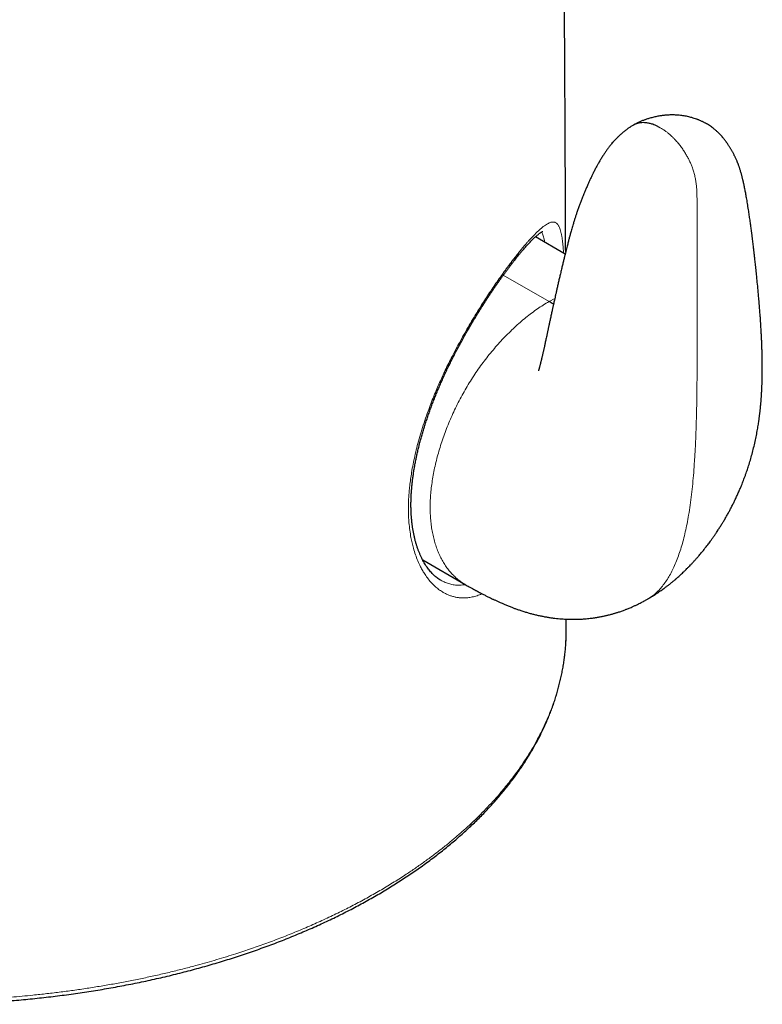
# Model space of a CAD drawing. Header units: millimetres. Extents: x 8 to 913, y 12 to 937.
# Tile 9 of 70: x 762 to 797, y 205 to 252. Entities that reach past the tile are written whole.
import ezdxf

# ---------------------------------------------------------------- set-up
doc = ezdxf.new("R2010")
doc.units = ezdxf.units.MM

msp = doc.modelspace()

# ---------------------------------------------------------------- linework, layer by layer
at = {"color": 7, "linetype": 'Continuous', "lineweight": 30}
for p, q in [((787.575, 240.791), (786.156, 241.611)), ((780.781, 226.188), (782.805, 225.019)), ((781.616, 225.236), (781.623, 225.231)), ((787.63, 222.883), (787.63, 223.362))]:
    msp.add_line(p, q, dxfattribs=at)
at = {"color": 252, "linetype": 'Continuous', "lineweight": 0}
for q in [(784.624, 239.78), (787.082, 238.673)]:
    msp.add_line((786.806, 238.521), q, dxfattribs=at)
at = {"color": 7, "linetype": 'Continuous', "lineweight": 30}
for points, knots in [([(787.6, 240.89), (787.599, 241.082), (787.597, 241.607), (787.594, 242.458), (787.59, 243.435), (787.586, 244.392), (787.582, 245.329), (787.578, 246.246), (787.574, 247.077), (787.57, 247.825), (787.566, 248.501), (787.562, 249.184), (787.559, 249.833), (787.555, 250.449), (787.552, 251.029), (787.548, 251.621), (787.544, 252.288), (787.539, 253.031), (787.534, 253.853), (787.528, 254.695), (787.522, 255.555), (787.515, 256.429), (787.508, 257.314), (787.501, 258.211), (787.493, 259.124), (787.485, 260.112), (787.475, 261.177), (787.465, 262.32), (787.453, 263.481), (787.441, 264.66), (787.428, 265.856), (787.414, 267.148), (787.398, 268.539), (787.38, 270.028), (787.36, 271.533), (787.339, 273.053), (787.32, 274.408), (787.302, 275.593), (787.286, 276.606), (787.27, 277.617), (787.254, 278.618), (787.237, 279.599), (787.22, 280.556), (787.203, 281.489), (787.186, 282.399), (787.169, 283.289), (787.151, 284.16), (787.134, 285.012), (787.116, 285.846), (787.098, 286.689), (787.079, 287.539), (787.06, 288.397), (787.04, 289.234), (787.02, 290.051), (787.001, 290.85), (786.981, 291.629), (786.961, 292.391), (786.941, 293.135), (786.921, 293.861), (786.902, 294.567), (786.882, 295.252), (786.863, 295.917), (786.843, 296.567), (786.824, 297.206), (786.804, 297.834), (786.784, 298.452), (786.765, 299.055), (786.745, 299.644), (786.727, 300.187), (786.709, 300.693), (786.693, 301.17), (786.675, 301.661), (786.657, 302.167), (786.636, 302.736), (786.612, 303.37), (786.586, 304.071), (786.557, 304.79), (786.528, 305.528), (786.496, 306.282), (786.464, 307.052), (786.437, 307.661), (786.418, 308.1), (786.406, 308.358), (786.396, 308.6), (786.385, 308.826), (786.376, 309.036), (786.367, 309.23), (786.359, 309.409), (786.351, 309.58), (786.343, 309.743), (786.336, 309.894), (786.33, 310.011), (786.326, 310.097), (786.323, 310.159), (786.32, 310.223), (786.317, 310.297), (786.312, 310.385), (786.307, 310.49), (786.302, 310.61), (786.295, 310.743), (786.287, 310.902), (786.278, 311.09), (786.268, 311.308), (786.256, 311.547), (786.243, 311.809), (786.228, 312.093), (786.213, 312.394), (786.197, 312.712), (786.18, 313.036), (786.162, 313.363), (786.145, 313.692), (786.127, 314.028), (786.109, 314.364), (786.09, 314.697), (786.072, 315.027), (786.043, 315.541), (786.004, 316.233), (785.96, 316.974), (785.924, 317.577), (785.901, 317.952), (785.885, 318.227), (785.874, 318.399), (785.864, 318.558), (785.855, 318.702), (785.847, 318.833), (785.84, 318.949), (785.833, 319.051), (785.828, 319.135), (785.824, 319.204), (785.82, 319.27), (785.815, 319.345), (785.809, 319.439), (785.801, 319.555), (785.793, 319.689), (785.784, 319.831), (785.774, 319.977), (785.765, 320.128), (785.755, 320.284), (785.741, 320.49), (785.724, 320.748), (785.704, 321.059), (785.685, 321.335), (785.669, 321.572), (785.656, 321.769), (785.643, 321.968), (785.629, 322.168), (785.617, 322.348), (785.606, 322.501), (785.598, 322.622), (785.591, 322.725), (785.585, 322.81), (785.581, 322.874), (785.577, 322.924), (785.574, 322.969), (785.57, 323.026), (785.565, 323.097), (785.559, 323.193), (785.55, 323.318), (785.539, 323.469), (785.525, 323.669), (785.509, 323.905), (785.49, 324.168), (785.474, 324.396), (785.46, 324.59), (785.448, 324.752), (785.438, 324.899), (785.429, 325.023), (785.422, 325.124), (785.415, 325.209), (785.409, 325.295), (785.402, 325.389), (785.395, 325.496), (785.386, 325.615), (785.377, 325.743), (785.367, 325.875), (785.358, 326.005), (785.348, 326.132), (785.337, 326.291), (785.323, 326.476), (785.308, 326.684), (785.293, 326.888), (785.277, 327.097), (785.261, 327.323), (785.243, 327.563), (785.224, 327.81), (785.21, 328.009), (785.198, 328.157), (785.192, 328.25), (785.185, 328.34), (785.178, 328.427), (785.171, 328.518), (785.164, 328.62), (785.155, 328.74), (785.145, 328.87), (785.135, 329.001), (785.126, 329.121), (785.118, 329.228), (785.111, 329.323), (785.105, 329.409), (785.098, 329.494), (785.091, 329.587), (785.083, 329.693), (785.073, 329.825), (785.064, 329.955), (785.057, 330.046), (785.054, 330.079)], [0, 0, 0, 0, 0.00663, 0.018107, 0.029342, 0.040339, 0.051103, 0.061637, 0.071945, 0.079732, 0.087397, 0.095199, 0.103252, 0.109753, 0.116402, 0.123197, 0.130135, 0.139334, 0.14876, 0.158407, 0.168269, 0.178337, 0.188419, 0.198686, 0.209131, 0.219746, 0.232595, 0.245662, 0.258935, 0.2724, 0.286045, 0.299855, 0.316628, 0.333597, 0.350739, 0.368032, 0.385451, 0.396914, 0.408415, 0.419944, 0.431313, 0.442429, 0.453296, 0.463811, 0.474093, 0.484149, 0.493982, 0.503599, 0.513004, 0.522202, 0.532086, 0.541731, 0.551143, 0.560329, 0.569293, 0.578041, 0.58658, 0.594913, 0.603046, 0.610984, 0.618595, 0.626027, 0.633285, 0.640372, 0.647418, 0.654296, 0.661009, 0.667563, 0.673976, 0.679114, 0.684416, 0.689876, 0.695487, 0.701244, 0.70879, 0.716549, 0.724509, 0.732657, 0.74098, 0.749465, 0.7581, 0.761109, 0.763949, 0.766607, 0.769087, 0.77139, 0.773521, 0.77548, 0.77727, 0.779157, 0.780818, 0.782254, 0.782995, 0.78366, 0.7843, 0.785094, 0.786073, 0.787224, 0.788545, 0.790011, 0.79158, 0.793791, 0.796175, 0.79873, 0.801653, 0.804764, 0.80806, 0.811537, 0.815189, 0.818658, 0.822265, 0.82596, 0.829626, 0.833256, 0.836851, 0.840412, 0.850034, 0.859416, 0.864569, 0.869654, 0.871632, 0.873511, 0.875232, 0.876797, 0.878208, 0.879467, 0.880574, 0.881531, 0.882178, 0.882841, 0.883652, 0.88461, 0.885925, 0.887409, 0.888951, 0.89054, 0.892175, 0.893858, 0.895586, 0.89887, 0.902248, 0.9057, 0.907806, 0.909937, 0.912095, 0.914277, 0.91643, 0.917926, 0.91923, 0.920344, 0.921268, 0.922003, 0.922414, 0.922874, 0.923488, 0.924255, 0.925175, 0.92661, 0.928303, 0.930081, 0.933111, 0.935956, 0.938618, 0.940497, 0.942262, 0.943857, 0.945277, 0.94627, 0.947156, 0.948021, 0.949067, 0.950203, 0.951501, 0.952936, 0.954368, 0.955775, 0.957156, 0.958511, 0.96092, 0.963179, 0.965279, 0.967539, 0.969971, 0.972552, 0.975246, 0.978029, 0.979098, 0.980121, 0.981098, 0.98203, 0.982971, 0.984071, 0.985337, 0.986876, 0.988317, 0.98962, 0.990788, 0.99182, 0.992715, 0.993591, 0.994603, 0.995752, 0.997038, 0.998928, 1, 1, 1, 1]), ([(791.525, 224.332), (791.544, 224.343), (791.583, 224.365), (791.636, 224.397), (791.68, 224.423), (791.715, 224.444), (791.76, 224.472), (791.823, 224.511), (791.897, 224.558), (791.965, 224.603), (792.022, 224.641), (792.074, 224.676), (792.131, 224.716), (792.198, 224.763), (792.275, 224.818), (792.349, 224.873), (792.415, 224.923), (792.476, 224.97), (792.555, 225.031), (792.65, 225.108), (792.754, 225.194), (792.854, 225.279), (792.944, 225.358), (793.038, 225.442), (793.125, 225.521), (793.217, 225.609), (793.301, 225.69), (793.392, 225.78), (793.474, 225.863), (793.562, 225.955), (793.628, 226.025), (793.68, 226.081), (793.716, 226.12), (793.755, 226.163), (793.793, 226.205), (793.83, 226.247), (793.873, 226.295), (793.92, 226.35), (793.975, 226.413), (794.037, 226.487), (794.103, 226.567), (794.175, 226.655), (794.239, 226.736), (794.309, 226.826), (794.373, 226.909), (794.44, 226.998), (794.499, 227.078), (794.55, 227.149), (794.595, 227.212), (794.64, 227.276), (794.685, 227.34), (794.73, 227.405), (794.774, 227.47), (794.815, 227.531), (794.855, 227.593), (794.897, 227.657), (794.941, 227.726), (794.986, 227.797), (795.03, 227.867), (795.073, 227.938), (795.134, 228.038), (795.209, 228.165), (795.3, 228.325), (795.384, 228.477), (795.469, 228.635), (795.551, 228.794), (795.633, 228.958), (795.714, 229.127), (795.795, 229.301), (795.875, 229.483), (795.948, 229.653), (796.008, 229.8), (796.059, 229.929), (796.107, 230.055), (796.157, 230.19), (796.206, 230.325), (796.25, 230.452), (796.289, 230.569), (796.343, 230.736), (796.412, 230.96), (796.492, 231.246), (796.568, 231.542), (796.626, 231.79), (796.668, 231.988), (796.697, 232.132), (796.724, 232.276), (796.749, 232.415), (796.771, 232.544), (796.79, 232.663), (796.805, 232.76), (796.817, 232.842), (796.826, 232.911), (796.836, 232.986), (796.847, 233.067), (796.857, 233.15), (796.866, 233.228), (796.874, 233.299), (796.882, 233.364), (796.889, 233.432), (796.896, 233.509), (796.904, 233.593), (796.911, 233.671), (796.917, 233.737), (796.921, 233.79), (796.925, 233.838), (796.928, 233.886), (796.932, 233.938), (796.936, 234), (796.941, 234.068), (796.945, 234.134), (796.948, 234.19), (796.95, 234.24), (796.953, 234.291), (796.956, 234.352), (796.959, 234.422), (796.962, 234.496), (796.965, 234.567), (796.967, 234.635), (796.969, 234.704), (796.971, 234.781), (796.973, 234.866), (796.975, 234.951), (796.976, 235.029), (796.977, 235.101), (796.978, 235.175), (796.978, 235.256), (796.978, 235.344), (796.978, 235.433), (796.978, 235.519), (796.977, 235.595), (796.976, 235.662), (796.976, 235.723), (796.975, 235.782), (796.974, 235.853), (796.972, 235.939), (796.97, 236.038), (796.967, 236.142), (796.964, 236.237), (796.961, 236.317), (796.959, 236.38), (796.957, 236.434), (796.955, 236.48), (796.954, 236.518), (796.952, 236.557), (796.95, 236.601), (796.948, 236.667), (796.944, 236.752), (796.939, 236.853), (796.934, 236.954), (796.928, 237.061), (796.922, 237.169), (796.916, 237.273), (796.911, 237.364), (796.906, 237.442), (796.902, 237.507), (796.898, 237.567), (796.893, 237.634), (796.888, 237.715), (796.881, 237.813), (796.873, 237.926), (796.863, 238.053), (796.852, 238.195), (796.84, 238.35), (796.826, 238.512), (796.806, 238.752), (796.778, 239.061), (796.742, 239.438), (796.712, 239.735), (796.689, 239.958), (796.673, 240.107), (796.658, 240.252), (796.643, 240.386), (796.63, 240.505), (796.619, 240.605), (796.61, 240.683), (796.603, 240.742), (796.598, 240.784), (796.594, 240.82), (796.59, 240.857), (796.585, 240.902), (796.579, 240.957), (796.57, 241.029), (796.559, 241.121), (796.546, 241.231), (796.531, 241.353), (796.515, 241.485), (796.497, 241.626), (796.478, 241.777), (796.455, 241.956), (796.427, 242.166), (796.393, 242.406), (796.358, 242.654), (796.325, 242.871), (796.296, 243.053), (796.273, 243.198), (796.25, 243.337), (796.228, 243.466), (796.207, 243.583), (796.187, 243.689), (796.168, 243.794), (796.147, 243.897), (796.127, 243.997), (796.109, 244.082), (796.096, 244.144), (796.086, 244.188), (796.079, 244.218), (796.073, 244.244), (796.067, 244.271), (796.059, 244.304), (796.048, 244.351), (796.033, 244.414), (796.015, 244.484), (795.997, 244.555), (795.978, 244.623), (795.958, 244.694), (795.936, 244.767), (795.914, 244.838), (795.894, 244.9), (795.875, 244.956), (795.859, 245.003), (795.843, 245.045), (795.828, 245.086), (795.812, 245.128), (795.793, 245.174), (795.772, 245.226), (795.746, 245.287), (795.717, 245.351), (795.691, 245.407), (795.667, 245.456), (795.642, 245.506), (795.613, 245.562), (795.583, 245.619), (795.555, 245.671), (795.527, 245.72), (795.497, 245.774), (795.465, 245.828), (795.435, 245.878), (795.404, 245.927), (795.371, 245.979), (795.334, 246.035), (795.297, 246.087), (795.266, 246.131), (795.239, 246.169), (795.209, 246.208), (795.174, 246.254), (795.133, 246.305), (795.084, 246.363), (795.028, 246.428), (794.97, 246.49), (794.915, 246.546), (794.865, 246.595), (794.817, 246.64), (794.762, 246.69), (794.711, 246.733), (794.661, 246.774), (794.59, 246.829), (794.503, 246.892), (794.409, 246.954), (794.316, 247.009), (794.244, 247.05), (794.19, 247.078), (794.147, 247.1), (794.096, 247.124), (794.038, 247.151), (793.978, 247.176), (793.925, 247.198), (793.881, 247.215), (793.819, 247.238), (793.733, 247.267), (793.627, 247.299), (793.52, 247.328), (793.413, 247.353), (793.304, 247.375), (793.19, 247.393), (793.077, 247.408), (792.96, 247.419), (792.845, 247.427), (792.734, 247.43), (792.629, 247.43), (792.528, 247.427), (792.437, 247.422), (792.36, 247.416), (792.302, 247.41), (792.252, 247.404), (792.198, 247.397), (792.128, 247.387), (792.043, 247.373), (791.95, 247.356), (791.853, 247.335), (791.757, 247.312), (791.663, 247.287), (791.576, 247.262), (791.499, 247.238), (791.431, 247.215), (791.368, 247.193), (791.304, 247.169), (791.236, 247.143), (791.169, 247.115), (791.113, 247.09), (791.066, 247.068), (791.023, 247.047), (790.97, 247.021), (790.901, 246.985), (790.85, 246.955), (790.822, 246.939)], [0, 0, 0, 0, 0.002033, 0.003999, 0.005511, 0.006579, 0.007621, 0.010214, 0.013177, 0.015484, 0.017487, 0.019293, 0.021047, 0.023662, 0.026618, 0.029395, 0.031864, 0.033946, 0.036321, 0.040685, 0.044848, 0.048289, 0.052293, 0.055473, 0.059502, 0.062686, 0.066722, 0.069907, 0.073927, 0.077149, 0.081131, 0.082421, 0.083937, 0.085803, 0.087543, 0.08892, 0.090802, 0.093242, 0.095339, 0.0982, 0.101785, 0.104552, 0.108189, 0.110984, 0.114551, 0.1175, 0.120872, 0.123323, 0.125237, 0.12773, 0.130266, 0.132199, 0.134682, 0.137213, 0.138763, 0.141253, 0.143958, 0.146014, 0.148712, 0.151337, 0.153404, 0.1591, 0.164442, 0.169849, 0.17468, 0.180459, 0.185888, 0.191149, 0.197317, 0.20325, 0.2092, 0.214134, 0.217752, 0.221926, 0.226533, 0.231045, 0.235277, 0.239003, 0.242586, 0.251687, 0.261087, 0.270855, 0.281079, 0.285848, 0.290745, 0.295672, 0.300479, 0.304871, 0.308802, 0.312743, 0.314896, 0.317255, 0.319895, 0.322733, 0.32573, 0.328575, 0.330928, 0.333187, 0.335445, 0.338078, 0.341282, 0.344428, 0.346472, 0.348349, 0.350066, 0.351629, 0.353428, 0.355695, 0.358336, 0.360864, 0.362833, 0.364465, 0.366316, 0.368411, 0.371214, 0.373955, 0.376585, 0.379047, 0.381509, 0.384374, 0.387661, 0.390937, 0.393896, 0.396417, 0.399129, 0.40223, 0.405596, 0.409141, 0.412454, 0.415343, 0.417862, 0.420153, 0.422263, 0.424724, 0.428273, 0.432149, 0.436183, 0.440373, 0.443079, 0.44551, 0.447607, 0.449368, 0.450794, 0.45211, 0.45382, 0.455942, 0.459847, 0.463792, 0.467737, 0.471681, 0.476255, 0.480342, 0.483917, 0.486978, 0.4895, 0.491493, 0.494097, 0.49733, 0.501188, 0.505669, 0.510767, 0.516369, 0.522551, 0.529134, 0.535685, 0.551049, 0.566041, 0.580609, 0.586711, 0.592722, 0.59864, 0.604173, 0.608949, 0.612991, 0.616319, 0.618443, 0.620144, 0.621433, 0.622825, 0.624645, 0.626886, 0.629541, 0.633504, 0.638034, 0.643, 0.648379, 0.654145, 0.66027, 0.666726, 0.676082, 0.68591, 0.696108, 0.706567, 0.712615, 0.718686, 0.724539, 0.72988, 0.734739, 0.739147, 0.743133, 0.747974, 0.752134, 0.755677, 0.758658, 0.760016, 0.761236, 0.762324, 0.763285, 0.764536, 0.766438, 0.768948, 0.772151, 0.775008, 0.777516, 0.780335, 0.783602, 0.786145, 0.788782, 0.791021, 0.792788, 0.794344, 0.79598, 0.797692, 0.799393, 0.801479, 0.803957, 0.80678, 0.809201, 0.810906, 0.813013, 0.815726, 0.818461, 0.820794, 0.822967, 0.825473, 0.828063, 0.830334, 0.832376, 0.834768, 0.837507, 0.840079, 0.842083, 0.843624, 0.845307, 0.84753, 0.849911, 0.852652, 0.855896, 0.858948, 0.861432, 0.863778, 0.866239, 0.86855, 0.870703, 0.872768, 0.87594, 0.879472, 0.883289, 0.886864, 0.889833, 0.891206, 0.892682, 0.894431, 0.896477, 0.898754, 0.900583, 0.901903, 0.903201, 0.906813, 0.910374, 0.913691, 0.917133, 0.920786, 0.924108, 0.927975, 0.931457, 0.935206, 0.938744, 0.942141, 0.945276, 0.948157, 0.950553, 0.952392, 0.953572, 0.95519, 0.957346, 0.960054, 0.963102, 0.966046, 0.969243, 0.972274, 0.975134, 0.977699, 0.979883, 0.981802, 0.98381, 0.986175, 0.988391, 0.990455, 0.991753, 0.993075, 0.994803, 0.997106, 1, 1, 1, 1]), ([(790.835, 246.947), (790.811, 246.933), (790.769, 246.909), (790.715, 246.875), (790.672, 246.848), (790.637, 246.824), (790.59, 246.792), (790.533, 246.752), (790.477, 246.71), (790.43, 246.674), (790.389, 246.642), (790.347, 246.608), (790.31, 246.576), (790.276, 246.547), (790.238, 246.514), (790.196, 246.475), (790.154, 246.437), (790.12, 246.404), (790.091, 246.376), (790.064, 246.349), (790.033, 246.318), (789.998, 246.282), (789.959, 246.24), (789.92, 246.199), (789.888, 246.162), (789.845, 246.114), (789.785, 246.044), (789.703, 245.943), (789.614, 245.827), (789.525, 245.704), (789.453, 245.599), (789.399, 245.517), (789.356, 245.449), (789.312, 245.378), (789.266, 245.303), (789.222, 245.228), (789.168, 245.135), (789.097, 245.008), (789.015, 244.855), (788.936, 244.7), (788.862, 244.55), (788.792, 244.404), (788.723, 244.253), (788.652, 244.096), (788.595, 243.963), (788.548, 243.853), (788.511, 243.766), (788.471, 243.668), (788.429, 243.564), (788.389, 243.465), (788.353, 243.373), (788.319, 243.287), (788.289, 243.206), (788.259, 243.126), (788.228, 243.043), (788.186, 242.926), (788.138, 242.786), (788.086, 242.629), (788.037, 242.48), (787.99, 242.326), (787.946, 242.182), (787.909, 242.053), (787.877, 241.943), (787.848, 241.84), (787.823, 241.748), (787.802, 241.671), (787.783, 241.601), (787.763, 241.527), (787.741, 241.444), (787.718, 241.357), (787.694, 241.264), (787.667, 241.158), (787.636, 241.036), (787.603, 240.904), (787.568, 240.761), (787.531, 240.609), (787.49, 240.442), (787.446, 240.258), (787.399, 240.06), (787.351, 239.855), (787.304, 239.653), (787.259, 239.458), (787.216, 239.272), (787.177, 239.097), (787.14, 238.935), (787.107, 238.788), (787.078, 238.656), (787.054, 238.549), (787.035, 238.466), (787.021, 238.402), (787.009, 238.347), (786.998, 238.294), (786.985, 238.234), (786.968, 238.16), (786.95, 238.076), (786.93, 237.984), (786.909, 237.888), (786.887, 237.786), (786.865, 237.686), (786.845, 237.592), (786.827, 237.507), (786.809, 237.426), (786.793, 237.351), (786.778, 237.281), (786.765, 237.216), (786.751, 237.153), (786.737, 237.085), (786.721, 237.011), (786.703, 236.926), (786.683, 236.831), (786.661, 236.73), (786.64, 236.631), (786.62, 236.538), (786.601, 236.451), (786.584, 236.371), (786.568, 236.299), (786.554, 236.235), (786.541, 236.179), (786.529, 236.127), (786.518, 236.077), (786.506, 236.026), (786.495, 235.974), (786.482, 235.919), (786.469, 235.866), (786.458, 235.818), (786.449, 235.778), (786.439, 235.738), (786.428, 235.69), (786.414, 235.636), (786.4, 235.58), (786.386, 235.525), (786.374, 235.476), (786.36, 235.425), (786.348, 235.381), (786.337, 235.341), (786.328, 235.308), (786.319, 235.278), (786.31, 235.248), (786.303, 235.226), (786.299, 235.211), (786.298, 235.21), (786.298, 235.21)], [0, 0, 0, 0, 0.005572, 0.009866, 0.013003, 0.015882, 0.018628, 0.024624, 0.030253, 0.033152, 0.036827, 0.041036, 0.044452, 0.047085, 0.050449, 0.054896, 0.059105, 0.062287, 0.064866, 0.067544, 0.070448, 0.073919, 0.078192, 0.082407, 0.085814, 0.088478, 0.095974, 0.105046, 0.115728, 0.126246, 0.136285, 0.141852, 0.146358, 0.152643, 0.158843, 0.16411, 0.170324, 0.180544, 0.193334, 0.205308, 0.215658, 0.226969, 0.237957, 0.249108, 0.261938, 0.267381, 0.27343, 0.281278, 0.289029, 0.296389, 0.303245, 0.309393, 0.315328, 0.321079, 0.326916, 0.333638, 0.346639, 0.357736, 0.368271, 0.379839, 0.392251, 0.400776, 0.409157, 0.417119, 0.424474, 0.43039, 0.434716, 0.440941, 0.447434, 0.45421, 0.461366, 0.469643, 0.479283, 0.490369, 0.501323, 0.513502, 0.526954, 0.54172, 0.557831, 0.574885, 0.591321, 0.606911, 0.622253, 0.636518, 0.649655, 0.661628, 0.672414, 0.681971, 0.687817, 0.693008, 0.697544, 0.701442, 0.706011, 0.712104, 0.719709, 0.726734, 0.73467, 0.743409, 0.751796, 0.759491, 0.766502, 0.772838, 0.779392, 0.785056, 0.790149, 0.795415, 0.800884, 0.80706, 0.814082, 0.822239, 0.831192, 0.839673, 0.84756, 0.855096, 0.862025, 0.868334, 0.873952, 0.878888, 0.883161, 0.888084, 0.892417, 0.89724, 0.902361, 0.907728, 0.912358, 0.915848, 0.919409, 0.924085, 0.93023, 0.936006, 0.941736, 0.948035, 0.952843, 0.960187, 0.9653, 0.969125, 0.975339, 0.981678, 0.987386, 0.994452, 1, 1, 1, 1]), ([(790.833, 246.945), (790.832, 246.945), (790.831, 246.944), (790.83, 246.944), (790.83, 246.944)], [0, 0, 0, 0, 0.530597, 1, 1, 1, 1]), ([(792.11, 246.818), (792.07, 246.84), (791.989, 246.885), (791.871, 246.939), (791.738, 246.99), (791.593, 247.031), (791.439, 247.057), (791.295, 247.065), (791.162, 247.056), (791.041, 247.031), (790.931, 246.996), (790.866, 246.962), (790.835, 246.946)], [0, 0, 0, 0, 0.086347, 0.170367, 0.252292, 0.371604, 0.486997, 0.59863, 0.706444, 0.81019, 0.909456, 1, 1, 1, 1]), ([(784.962, 240.234), (784.975, 240.251), (785.019, 240.308), (785.088, 240.398), (785.169, 240.502), (785.243, 240.597), (785.315, 240.687), (785.394, 240.783), (785.474, 240.88), (785.557, 240.978), (785.638, 241.072), (785.717, 241.161), (785.793, 241.245), (785.867, 241.325), (785.939, 241.399), (786.007, 241.468), (786.072, 241.532), (786.134, 241.591), (786.192, 241.643), (786.246, 241.69), (786.296, 241.731), (786.342, 241.767), (786.382, 241.796), (786.418, 241.821), (786.45, 241.84), (786.474, 241.854), (786.493, 241.863), (786.507, 241.869), (786.516, 241.873), (786.517, 241.873), (786.518, 241.873)], [0, 0, 0, 0, 0.0155528, 0.0528595, 0.0867682, 0.1179614, 0.1509213, 0.1844557, 0.2239482, 0.2635418, 0.3032828, 0.3432033, 0.3833338, 0.4237115, 0.4635609, 0.5036178, 0.5435568, 0.583216, 0.6224307, 0.6610313, 0.6993918, 0.7366977, 0.7733395, 0.8093025, 0.8445805, 0.879185, 0.9077457, 0.9372366, 0.9689638, 1, 1, 1, 1]), ([(781.616, 225.236), (781.607, 225.242), (781.57, 225.263), (781.507, 225.306), (781.432, 225.362), (781.362, 225.42), (781.296, 225.481), (781.228, 225.549), (781.158, 225.626), (781.088, 225.711), (781.019, 225.801), (780.952, 225.898), (780.886, 226), (780.823, 226.108), (780.762, 226.221), (780.704, 226.339), (780.649, 226.462), (780.596, 226.59), (780.547, 226.723), (780.5, 226.859), (780.458, 227), (780.418, 227.145), (780.382, 227.295), (780.349, 227.449), (780.32, 227.607), (780.294, 227.769), (780.272, 227.934), (780.254, 228.102), (780.24, 228.273), (780.229, 228.447), (780.223, 228.622), (780.221, 228.799), (780.222, 228.978), (780.227, 229.159), (780.237, 229.344), (780.25, 229.533), (780.267, 229.726), (780.287, 229.922), (780.312, 230.121), (780.341, 230.323), (780.373, 230.528), (780.41, 230.735), (780.45, 230.944), (780.493, 231.154), (780.541, 231.365), (780.591, 231.577), (780.646, 231.791), (780.704, 232.006), (780.765, 232.222), (780.83, 232.44), (780.898, 232.658), (780.969, 232.875), (781.043, 233.093), (781.119, 233.31), (781.198, 233.526), (781.279, 233.741), (781.363, 233.953), (781.448, 234.165), (781.536, 234.374), (781.625, 234.583), (781.717, 234.791), (781.81, 234.997), (781.905, 235.202), (782.002, 235.404), (782.1, 235.604), (782.199, 235.804), (782.301, 236.002), (782.403, 236.199), (782.508, 236.395), (782.613, 236.59), (782.72, 236.783), (782.827, 236.975), (782.935, 237.164), (783.044, 237.352), (783.154, 237.537), (783.264, 237.72), (783.373, 237.9), (783.482, 238.076), (783.591, 238.25), (783.7, 238.421), (783.808, 238.588), (783.915, 238.753), (784.022, 238.914), (784.128, 239.072), (784.233, 239.226), (784.337, 239.377), (784.44, 239.524), (784.542, 239.667), (784.639, 239.801), (784.733, 239.93), (784.827, 240.056), (784.905, 240.161), (784.951, 240.221), (784.964, 240.239)], [0, 0, 0, 0, 0.004086, 0.015966, 0.027668, 0.037653, 0.047447, 0.0577, 0.06887, 0.080058, 0.091266, 0.102495, 0.113743, 0.125006, 0.136278, 0.147549, 0.158807, 0.170041, 0.181241, 0.192441, 0.20349, 0.214577, 0.22569, 0.236817, 0.247945, 0.259058, 0.270144, 0.28119, 0.292185, 0.303118, 0.313979, 0.32476, 0.335427, 0.346036, 0.35675, 0.367562, 0.378461, 0.389438, 0.400483, 0.411583, 0.422726, 0.433898, 0.445087, 0.456278, 0.467457, 0.478614, 0.489821, 0.501076, 0.512367, 0.523681, 0.535005, 0.546325, 0.557624, 0.568892, 0.580117, 0.591287, 0.602393, 0.613433, 0.624447, 0.635471, 0.646497, 0.657505, 0.668481, 0.67941, 0.690273, 0.701275, 0.712288, 0.723329, 0.73441, 0.745546, 0.756748, 0.767972, 0.779226, 0.790537, 0.801885, 0.813247, 0.824597, 0.835905, 0.847278, 0.858647, 0.870026, 0.881427, 0.892861, 0.904343, 0.915789, 0.92726, 0.938755, 0.950261, 0.961757, 0.971973, 0.983409, 0.99507, 1, 1, 1, 1]), ([(787.021, 238.4), (787.017, 238.402), (786.945, 238.44), (786.873, 238.482), (786.806, 238.521)], [0, 0, 0, 0, 0.058826, 1, 1, 1, 1]), ([(782.805, 225.019), (782.839, 225), (782.901, 224.964), (782.987, 224.915), (783.057, 224.876), (783.113, 224.844), (783.156, 224.82), (783.191, 224.801), (783.223, 224.783), (783.256, 224.766), (783.289, 224.747), (783.325, 224.728), (783.379, 224.699), (783.449, 224.661), (783.535, 224.616), (783.614, 224.574), (783.687, 224.536), (783.755, 224.501), (783.823, 224.467), (783.894, 224.432), (783.971, 224.394), (784.046, 224.357), (784.109, 224.327), (784.162, 224.302), (784.218, 224.275), (784.28, 224.247), (784.345, 224.217), (784.411, 224.187), (784.485, 224.154), (784.561, 224.121), (784.633, 224.09), (784.703, 224.061), (784.779, 224.029), (784.863, 223.995), (784.947, 223.962), (785.026, 223.931), (785.097, 223.904), (785.164, 223.88), (785.233, 223.855), (785.306, 223.829), (785.384, 223.802), (785.469, 223.773), (785.555, 223.745), (785.645, 223.717), (785.731, 223.691), (785.819, 223.665), (785.932, 223.633), (786.075, 223.596), (786.247, 223.554), (786.422, 223.515), (786.593, 223.481), (786.761, 223.452), (786.926, 223.427), (787.088, 223.406), (787.245, 223.389), (787.399, 223.375), (787.555, 223.365), (787.72, 223.358), (787.894, 223.354), (788.064, 223.355), (788.218, 223.359), (788.346, 223.365), (788.463, 223.373), (788.58, 223.382), (788.706, 223.395), (788.825, 223.409), (788.918, 223.421), (788.992, 223.432), (789.056, 223.442), (789.127, 223.453), (789.206, 223.467), (789.289, 223.483), (789.371, 223.499), (789.444, 223.515), (789.512, 223.53), (789.578, 223.546), (789.651, 223.564), (789.729, 223.584), (789.807, 223.605), (789.876, 223.624), (789.936, 223.642), (789.988, 223.657), (790.044, 223.675), (790.108, 223.695), (790.184, 223.72), (790.268, 223.749), (790.351, 223.779), (790.426, 223.807), (790.491, 223.832), (790.557, 223.858), (790.635, 223.889), (790.719, 223.925), (790.8, 223.96), (790.871, 223.992), (790.934, 224.022), (791, 224.053), (791.072, 224.088), (791.153, 224.128), (791.232, 224.17), (791.293, 224.202), (791.337, 224.226), (791.371, 224.245), (791.415, 224.269), (791.471, 224.301), (791.512, 224.325), (791.535, 224.338)], [0, 0, 0, 0, 0.013545, 0.025037, 0.034527, 0.041977, 0.047545, 0.051734, 0.055928, 0.060213, 0.064602, 0.069272, 0.074275, 0.085743, 0.097039, 0.107595, 0.116617, 0.12537, 0.133906, 0.142469, 0.152322, 0.163199, 0.170651, 0.176158, 0.183039, 0.191466, 0.199158, 0.206707, 0.215722, 0.226096, 0.234195, 0.241785, 0.251162, 0.261125, 0.271649, 0.280818, 0.288563, 0.296527, 0.303656, 0.312342, 0.321677, 0.330259, 0.341182, 0.350727, 0.360288, 0.36988, 0.379756, 0.39762, 0.416767, 0.435701, 0.454085, 0.472009, 0.489547, 0.506757, 0.523351, 0.539712, 0.555543, 0.572908, 0.592238, 0.611059, 0.626901, 0.641592, 0.651859, 0.664598, 0.679132, 0.692478, 0.702862, 0.709471, 0.716359, 0.723736, 0.732451, 0.742279, 0.751012, 0.759133, 0.766349, 0.773401, 0.781036, 0.790568, 0.799333, 0.807078, 0.813507, 0.819325, 0.824765, 0.832234, 0.840878, 0.850558, 0.860784, 0.869226, 0.876247, 0.883261, 0.892052, 0.902974, 0.912621, 0.920553, 0.927692, 0.934938, 0.943728, 0.953594, 0.96366, 0.972339, 0.975711, 0.979511, 0.984818, 0.991644, 1, 1, 1, 1]), ([(787.626, 222.668), (787.628, 222.726), (787.631, 222.798), (787.63, 222.87), (787.629, 222.883)], [0, 0, 0, 0, 0.812647, 1, 1, 1, 1]), ([(726.142, 222.673), (726.143, 222.629), (726.146, 222.499), (726.157, 222.284), (726.175, 222.026), (726.2, 221.769), (726.231, 221.512), (726.268, 221.256), (726.311, 221), (726.361, 220.745), (726.416, 220.49), (726.478, 220.235), (726.546, 219.981), (726.621, 219.728), (726.701, 219.476), (726.787, 219.224), (726.88, 218.973), (726.979, 218.723), (727.084, 218.473), (727.195, 218.224), (727.313, 217.975), (727.436, 217.728), (727.565, 217.483), (727.7, 217.239), (727.841, 216.996), (727.989, 216.754), (728.142, 216.512), (728.302, 216.271), (728.468, 216.032), (728.639, 215.794), (728.816, 215.558), (728.998, 215.324), (729.186, 215.092), (729.378, 214.862), (729.576, 214.636), (729.779, 214.41), (729.988, 214.186), (730.203, 213.963), (730.424, 213.742), (730.65, 213.523), (730.881, 213.306), (731.117, 213.092), (731.358, 212.879), (731.605, 212.669), (731.857, 212.46), (732.114, 212.254), (732.377, 212.049), (732.645, 211.847), (732.918, 211.646), (733.195, 211.448), (733.478, 211.253), (733.765, 211.06), (734.057, 210.869), (734.355, 210.681), (734.656, 210.495), (734.961, 210.313), (735.27, 210.133), (735.584, 209.955), (735.904, 209.78), (736.227, 209.607), (736.556, 209.436), (736.888, 209.269), (737.226, 209.103), (737.568, 208.94), (737.915, 208.78), (738.266, 208.622), (738.62, 208.468), (738.977, 208.317), (739.337, 208.169), (739.701, 208.024), (740.067, 207.883), (740.437, 207.744), (740.81, 207.609), (741.187, 207.477), (741.566, 207.348), (741.877, 207.245), (742.129, 207.164), (742.382, 207.085), (742.708, 206.984), (743.098, 206.868), (743.49, 206.756), (743.884, 206.647), (744.28, 206.542), (744.679, 206.439), (745.08, 206.34), (745.484, 206.245), (745.89, 206.153), (746.298, 206.064), (746.709, 205.979), (747.122, 205.896), (747.538, 205.818), (747.956, 205.742), (748.376, 205.67), (748.798, 205.602), (749.221, 205.537), (749.645, 205.476), (750.072, 205.418), (750.5, 205.364), (750.929, 205.313), (751.359, 205.266), (751.79, 205.222), (752.224, 205.182), (752.658, 205.146), (753.093, 205.113), (753.528, 205.084), (753.963, 205.058), (754.4, 205.036), (754.838, 205.017), (755.276, 205.002), (755.714, 204.991), (756.152, 204.983), (756.59, 204.979), (757.029, 204.979), (757.467, 204.982), (757.906, 204.989), (758.345, 205), (758.785, 205.014), (759.224, 205.032), (759.663, 205.053), (760.101, 205.078), (760.536, 205.106), (760.972, 205.139), (761.408, 205.174), (761.843, 205.214), (762.279, 205.257), (762.714, 205.304), (763.147, 205.354), (763.579, 205.408), (764.009, 205.465), (764.437, 205.526), (764.862, 205.59), (765.283, 205.657), (765.703, 205.728), (766.121, 205.802), (766.539, 205.88), (766.956, 205.962), (767.369, 206.047), (767.781, 206.135), (768.19, 206.227), (768.596, 206.321), (769, 206.42), (769.402, 206.521), (769.801, 206.626), (770.198, 206.735), (770.592, 206.847), (770.984, 206.962), (771.373, 207.08), (771.758, 207.201), (772.139, 207.326), (772.518, 207.453), (772.894, 207.584), (773.266, 207.718), (773.634, 207.854), (773.997, 207.993), (774.358, 208.136), (774.716, 208.282), (775.07, 208.43), (775.42, 208.582), (775.767, 208.737), (776.111, 208.894), (776.45, 209.055), (776.786, 209.218), (777.118, 209.385), (777.445, 209.554), (777.769, 209.726), (778.089, 209.901), (778.405, 210.079), (778.716, 210.259), (779.023, 210.442), (779.326, 210.628), (779.625, 210.817), (779.92, 211.008), (780.21, 211.202), (780.495, 211.398), (780.775, 211.597), (781.052, 211.798), (781.324, 212.002), (781.59, 212.208), (781.851, 212.416), (782.106, 212.626), (782.356, 212.837), (782.601, 213.051), (782.84, 213.266), (783.074, 213.484), (783.303, 213.703), (783.526, 213.925), (783.744, 214.148), (783.957, 214.374), (784.163, 214.601), (784.364, 214.829), (784.559, 215.059), (784.748, 215.29), (784.932, 215.523), (785.109, 215.758), (785.281, 215.993), (785.446, 216.23), (785.606, 216.468), (785.76, 216.708), (785.908, 216.949), (786.05, 217.191), (786.185, 217.433), (786.315, 217.677), (786.439, 217.923), (786.557, 218.17), (786.67, 218.417), (786.775, 218.666), (786.875, 218.915), (786.969, 219.165), (787.056, 219.416), (787.137, 219.667), (787.212, 219.92), (787.281, 220.173), (787.344, 220.427), (787.401, 220.682), (787.451, 220.937), (787.496, 221.193), (787.534, 221.45), (787.565, 221.706), (787.591, 221.963), (787.61, 222.207), (787.617, 222.365), (787.62, 222.438)], [0, 0, 0, 0, 0.002328, 0.006902, 0.011482, 0.016064, 0.020637, 0.025195, 0.029748, 0.034328, 0.038903, 0.043474, 0.048043, 0.05261, 0.057178, 0.061748, 0.066321, 0.070899, 0.075483, 0.080075, 0.084676, 0.089288, 0.093841, 0.098416, 0.103008, 0.107612, 0.112227, 0.116848, 0.121472, 0.126096, 0.130714, 0.135323, 0.139921, 0.144504, 0.149068, 0.153611, 0.158217, 0.162816, 0.16741, 0.172001, 0.176589, 0.181175, 0.185762, 0.19035, 0.194941, 0.199535, 0.204134, 0.20874, 0.213353, 0.217978, 0.222544, 0.227156, 0.231776, 0.236397, 0.241009, 0.245603, 0.250183, 0.254793, 0.259406, 0.264022, 0.268642, 0.27327, 0.277905, 0.282554, 0.287223, 0.291881, 0.29653, 0.30117, 0.305804, 0.310433, 0.315058, 0.319681, 0.324304, 0.328927, 0.333551, 0.338179, 0.340196, 0.342632, 0.347239, 0.351839, 0.356432, 0.36102, 0.365603, 0.370185, 0.374765, 0.379344, 0.383926, 0.388509, 0.393096, 0.397688, 0.402287, 0.406893, 0.411493, 0.41609, 0.420688, 0.425288, 0.429889, 0.434495, 0.439107, 0.443694, 0.4483, 0.452917, 0.457536, 0.462148, 0.466744, 0.471327, 0.475949, 0.480566, 0.485177, 0.489786, 0.494394, 0.499001, 0.503609, 0.508219, 0.512832, 0.51745, 0.522075, 0.526707, 0.531349, 0.535964, 0.540562, 0.545177, 0.549805, 0.554443, 0.559089, 0.563738, 0.568388, 0.573033, 0.577671, 0.582298, 0.586912, 0.591508, 0.596085, 0.600681, 0.605309, 0.609929, 0.614543, 0.619152, 0.623757, 0.628361, 0.632964, 0.637568, 0.642173, 0.646782, 0.651396, 0.656015, 0.660642, 0.665226, 0.669824, 0.67443, 0.679037, 0.683637, 0.688221, 0.692786, 0.697379, 0.70197, 0.70656, 0.711151, 0.715744, 0.72034, 0.72494, 0.729543, 0.734145, 0.738749, 0.743355, 0.747965, 0.75258, 0.757197, 0.761807, 0.766433, 0.77107, 0.775711, 0.780351, 0.784981, 0.789595, 0.794261, 0.798916, 0.803562, 0.808199, 0.81283, 0.817455, 0.822076, 0.826694, 0.831311, 0.835927, 0.840544, 0.845164, 0.849787, 0.854398, 0.859003, 0.863603, 0.868201, 0.872797, 0.877392, 0.881985, 0.88655, 0.891124, 0.895703, 0.900284, 0.904859, 0.909424, 0.913958, 0.918541, 0.923116, 0.927685, 0.932247, 0.936806, 0.941362, 0.945916, 0.95047, 0.955026, 0.959584, 0.964146, 0.968714, 0.97329, 0.977872, 0.982423, 0.98699, 0.991564, 0.99614, 1, 1, 1, 1]), ([(787.621, 222.452), (787.621, 222.46), (787.625, 222.531), (787.626, 222.601), (787.627, 222.662)], [0, 0, 0, 0, 0.122772, 1, 1, 1, 1])]:
    msp.add_open_spline(points, degree=3, knots=knots, dxfattribs=at)
at = {"color": 252, "linetype": 'Continuous', "lineweight": 0}
for points, knots in [([(791.533, 224.34), (791.571, 224.362), (791.676, 224.422), (791.835, 224.545), (792.012, 224.707), (792.18, 224.892), (792.339, 225.1), (792.49, 225.329), (792.632, 225.58), (792.765, 225.852), (792.89, 226.146), (793.007, 226.461), (793.116, 226.797), (793.216, 227.152), (793.308, 227.528), (793.392, 227.922), (793.47, 228.351), (793.542, 228.814), (793.606, 229.312), (793.661, 229.83), (793.708, 230.362), (793.75, 230.953), (793.787, 231.601), (793.816, 232.303), (793.838, 233.006), (793.851, 233.657), (793.86, 234.25), (793.865, 234.783), (793.867, 235.304), (793.868, 235.784), (793.869, 236.224), (793.869, 236.623), (793.869, 237.006), (793.869, 237.373), (793.869, 237.724), (793.87, 238.078), (793.87, 238.434), (793.87, 238.79), (793.871, 239.127), (793.871, 239.446), (793.871, 239.749), (793.872, 240.036), (793.872, 240.306), (793.872, 240.558), (793.872, 240.794), (793.872, 241.014), (793.872, 241.228), (793.872, 241.434), (793.872, 241.633), (793.871, 241.817), (793.871, 241.986), (793.87, 242.142), (793.87, 242.287), (793.869, 242.422), (793.868, 242.57), (793.867, 242.729), (793.867, 242.902), (793.866, 243.066), (793.866, 243.249), (793.865, 243.451), (793.86, 243.673), (793.85, 243.893), (793.83, 244.112), (793.8, 244.325), (793.758, 244.535), (793.702, 244.742), (793.637, 244.933), (793.566, 245.107), (793.492, 245.267), (793.409, 245.428), (793.314, 245.591), (793.209, 245.758), (793.091, 245.925), (792.961, 246.09), (792.835, 246.234), (792.716, 246.355), (792.608, 246.457), (792.493, 246.556), (792.371, 246.649), (792.243, 246.738), (792.155, 246.791), (792.11, 246.818)], [0, 0, 0, 0, 0.007575, 0.020866, 0.034458, 0.048385, 0.06268, 0.077368, 0.092474, 0.108015, 0.124066, 0.140585, 0.157583, 0.17507, 0.193049, 0.211528, 0.230507, 0.251964, 0.274007, 0.296549, 0.319491, 0.342728, 0.372028, 0.401413, 0.430669, 0.459577, 0.481903, 0.503773, 0.525078, 0.54571, 0.562607, 0.578876, 0.594477, 0.60942, 0.62372, 0.637394, 0.652727, 0.667237, 0.680951, 0.693893, 0.706332, 0.718022, 0.728991, 0.739266, 0.748874, 0.757844, 0.766202, 0.774976, 0.783055, 0.790497, 0.797358, 0.803694, 0.809562, 0.815019, 0.820122, 0.82756, 0.834483, 0.84111, 0.847626, 0.856789, 0.865749, 0.87448, 0.882967, 0.891217, 0.898849, 0.906383, 0.913924, 0.919655, 0.925509, 0.931542, 0.93781, 0.944359, 0.951192, 0.958319, 0.965766, 0.970933, 0.976282, 0.981836, 0.98762, 0.993664, 1, 1, 1, 1]), ([(785.023, 240.427), (785.076, 240.495), (785.18, 240.632), (785.331, 240.823), (785.465, 240.989), (785.583, 241.132), (785.687, 241.253), (785.786, 241.367), (785.896, 241.49), (786.014, 241.618), (786.139, 241.746), (786.258, 241.864), (786.373, 241.969), (786.483, 242.062), (786.586, 242.141), (786.683, 242.206), (786.774, 242.257), (786.86, 242.294), (786.94, 242.315), (787.011, 242.319), (787.076, 242.308), (787.135, 242.282), (787.184, 242.244), (787.225, 242.197), (787.259, 242.146), (787.291, 242.086), (787.324, 242.007), (787.357, 241.904), (787.39, 241.771), (787.419, 241.62), (787.444, 241.451), (787.465, 241.264), (787.482, 241.072), (787.492, 240.928), (787.496, 240.851), (787.497, 240.836)], [0, 0, 0, 0, 0.031255, 0.062524, 0.09378, 0.117432, 0.141083, 0.16431, 0.187537, 0.220523, 0.25352, 0.286507, 0.320547, 0.354611, 0.388675, 0.422716, 0.45755, 0.492409, 0.527268, 0.5621, 0.59503, 0.627972, 0.660901, 0.685824, 0.710746, 0.735235, 0.759725, 0.794725, 0.829742, 0.86474, 0.898953, 0.933187, 0.967397, 0.993731, 1, 1, 1, 1]), ([(786.598, 241.356), (786.594, 241.379), (786.584, 241.454), (786.562, 241.556), (786.533, 241.664), (786.501, 241.747), (786.472, 241.806), (786.453, 241.83), (786.446, 241.838)], [0, 0, 0, 0, 0.09927, 0.312346, 0.514259, 0.716575, 0.904837, 1, 1, 1, 1]), ([(783.616, 224.573), (783.574, 224.556), (783.456, 224.506), (783.262, 224.444), (783.047, 224.399), (782.847, 224.378), (782.662, 224.375), (782.489, 224.389), (782.327, 224.417), (782.177, 224.456), (782.024, 224.509), (781.87, 224.578), (781.707, 224.668), (781.539, 224.782), (781.371, 224.923), (781.205, 225.087), (781.044, 225.276), (780.902, 225.475), (780.78, 225.673), (780.664, 225.886), (780.548, 226.139), (780.434, 226.434), (780.344, 226.723), (780.273, 227), (780.214, 227.284), (780.162, 227.604), (780.126, 227.941), (780.105, 228.265), (780.097, 228.575), (780.101, 228.876), (780.113, 229.166), (780.133, 229.445), (780.162, 229.738), (780.201, 230.047), (780.253, 230.389), (780.319, 230.755), (780.401, 231.145), (780.497, 231.55), (780.609, 231.969), (780.737, 232.404), (780.879, 232.844), (781.024, 233.26), (781.169, 233.647), (781.31, 234.005), (781.45, 234.343), (781.588, 234.66), (781.722, 234.957), (781.865, 235.263), (782.019, 235.58), (782.192, 235.924), (782.379, 236.282), (782.579, 236.652), (782.788, 237.025), (783.004, 237.399), (783.211, 237.746), (783.4, 238.055), (783.583, 238.347), (783.775, 238.646), (783.974, 238.95), (784.177, 239.252), (784.382, 239.548), (784.556, 239.795), (784.698, 239.991), (784.809, 240.141), (784.917, 240.287), (784.988, 240.38), (785.023, 240.427)], [0, 0, 0, 0, 0.010516, 0.029603, 0.04869, 0.064182, 0.079683, 0.095175, 0.108284, 0.121397, 0.134506, 0.148854, 0.163201, 0.180158, 0.197126, 0.214084, 0.232536, 0.250989, 0.265196, 0.279403, 0.29859, 0.317791, 0.336977, 0.351567, 0.366155, 0.384713, 0.40327, 0.418341, 0.43342, 0.44849, 0.461249, 0.474012, 0.486771, 0.50098, 0.515189, 0.531962, 0.548744, 0.565517, 0.583745, 0.601973, 0.62067, 0.639367, 0.654538, 0.669716, 0.684886, 0.697719, 0.710557, 0.72339, 0.737896, 0.752403, 0.769545, 0.786697, 0.803839, 0.822486, 0.841134, 0.855621, 0.870108, 0.887201, 0.904303, 0.921396, 0.939962, 0.958528, 0.96888, 0.979248, 0.989616, 1, 1, 1, 1]), ([(785.023, 240.427), (785.02, 240.372), (785.016, 240.301), (784.97, 240.255), (784.958, 240.244)], [0, 0, 0, 0, 0.755958, 1, 1, 1, 1]), ([(786.806, 238.521), (786.713, 238.466), (786.527, 238.356), (786.249, 238.172), (785.973, 237.973), (785.699, 237.759), (785.428, 237.532), (785.16, 237.292), (784.896, 237.038), (784.637, 236.774), (784.383, 236.497), (784.135, 236.211), (783.893, 235.914), (783.658, 235.608), (783.431, 235.293), (783.212, 234.971), (783.002, 234.641), (782.801, 234.304), (782.61, 233.961), (782.43, 233.614), (782.259, 233.262), (782.1, 232.907), (781.952, 232.549), (781.815, 232.19), (781.69, 231.83), (781.577, 231.471), (781.476, 231.113), (781.387, 230.756), (781.311, 230.403), (781.249, 230.054), (781.199, 229.709), (781.163, 229.37), (781.141, 229.038), (781.133, 228.713), (781.139, 228.396), (781.16, 228.089), (781.194, 227.791), (781.242, 227.503), (781.304, 227.225), (781.378, 226.959), (781.465, 226.704), (781.565, 226.462), (781.676, 226.232), (781.8, 226.016), (781.935, 225.814), (782.082, 225.626), (782.24, 225.454), (782.408, 225.296), (782.588, 225.157), (782.721, 225.065), (782.797, 225.025), (782.806, 225.02)], [0, 0, 0, 0, 0.020853, 0.041679, 0.062487, 0.083281, 0.104067, 0.124844, 0.145615, 0.16638, 0.187138, 0.207888, 0.228629, 0.249363, 0.270089, 0.290811, 0.311531, 0.332255, 0.352991, 0.373744, 0.394516, 0.415307, 0.436115, 0.456938, 0.477771, 0.498608, 0.519446, 0.540277, 0.561099, 0.581907, 0.602698, 0.623472, 0.64423, 0.664976, 0.685716, 0.706459, 0.727208, 0.747967, 0.768736, 0.789515, 0.810301, 0.831091, 0.851881, 0.872668, 0.893446, 0.914213, 0.934967, 0.955705, 0.97643, 0.997144, 1, 1, 1, 1]), ([(781.632, 225.226), (781.635, 225.224), (781.673, 225.2), (781.749, 225.162), (781.855, 225.113), (781.962, 225.073), (782.069, 225.041), (782.177, 225.016), (782.287, 224.998), (782.398, 224.987), (782.51, 224.984), (782.623, 224.988), (782.725, 224.997), (782.789, 225.008), (782.816, 225.013)], [0, 0, 0, 0, 0.009218, 0.105012, 0.200904, 0.291486, 0.38215, 0.473835, 0.56552, 0.657537, 0.749556, 0.842303, 0.93505, 1, 1, 1, 1]), ([(737.961, 208.906), (737.961, 208.906), (738.175, 208.809), (738.608, 208.62), (739.269, 208.345), (739.943, 208.08), (740.631, 207.825), (741.332, 207.58), (742.05, 207.344), (742.785, 207.117), (743.502, 206.91), (744.193, 206.724), (744.856, 206.555), (745.527, 206.396), (746.205, 206.246), (746.891, 206.105), (747.583, 205.973), (748.281, 205.85), (748.985, 205.738), (749.694, 205.634), (750.409, 205.541), (751.128, 205.457), (751.836, 205.385), (752.531, 205.323), (753.213, 205.272), (753.898, 205.229), (754.585, 205.196), (755.274, 205.171), (755.965, 205.155), (756.656, 205.148), (757.348, 205.15), (758.04, 205.16), (758.733, 205.18), (759.426, 205.209), (760.061, 205.244), (760.637, 205.282), (761.155, 205.321), (761.671, 205.365), (762.24, 205.42), (762.86, 205.486), (763.529, 205.567), (764.196, 205.656), (764.86, 205.755), (765.522, 205.861), (766.179, 205.977), (766.832, 206.1), (767.48, 206.232), (768.125, 206.373), (768.764, 206.522), (769.399, 206.68), (769.975, 206.832), (770.494, 206.977), (770.958, 207.111), (771.418, 207.25), (771.972, 207.425), (772.615, 207.639), (773.344, 207.897), (774.062, 208.167), (774.769, 208.45), (775.462, 208.745), (776.144, 209.052), (776.814, 209.372), (777.471, 209.705), (778.111, 210.048), (778.737, 210.403), (779.346, 210.769), (779.895, 211.118), (780.384, 211.446), (780.82, 211.751), (781.244, 212.062), (781.657, 212.379), (782.059, 212.701), (782.448, 213.028), (782.825, 213.361), (783.189, 213.698), (783.54, 214.041), (783.878, 214.388), (784.204, 214.741), (784.489, 215.068), (784.739, 215.368), (784.955, 215.641), (785.164, 215.916), (785.396, 216.236), (785.647, 216.604), (785.908, 217.018), (786.151, 217.434), (786.375, 217.852), (786.581, 218.274), (786.768, 218.696), (786.935, 219.116), (787.083, 219.535), (787.214, 219.957), (787.326, 220.377), (787.421, 220.797), (787.497, 221.214), (787.557, 221.633), (787.598, 222.044), (787.621, 222.39), (787.625, 222.595), (787.626, 222.668)], [0, 0, 0, 0, 0.000001, 0.011924, 0.02385, 0.035773, 0.047771, 0.059771, 0.071769, 0.08406, 0.096361, 0.106966, 0.117571, 0.1282, 0.138829, 0.149494, 0.160158, 0.170847, 0.181535, 0.192259, 0.202984, 0.213732, 0.224481, 0.234549, 0.244619, 0.254687, 0.264801, 0.274915, 0.285029, 0.295157, 0.305286, 0.315414, 0.325588, 0.335764, 0.345937, 0.353584, 0.36123, 0.368886, 0.376541, 0.386552, 0.396563, 0.406574, 0.416629, 0.426685, 0.436741, 0.446809, 0.456879, 0.466948, 0.477062, 0.487178, 0.497292, 0.504894, 0.512496, 0.520107, 0.527718, 0.540202, 0.552697, 0.56528, 0.577862, 0.590485, 0.603109, 0.615882, 0.628655, 0.64147, 0.654284, 0.667191, 0.680108, 0.690132, 0.700156, 0.710179, 0.720246, 0.730314, 0.740381, 0.750461, 0.760543, 0.770623, 0.780749, 0.790876, 0.801003, 0.808614, 0.816225, 0.823845, 0.831464, 0.842671, 0.853885, 0.864986, 0.876086, 0.887214, 0.898342, 0.909186, 0.92003, 0.9309, 0.941769, 0.952413, 0.963058, 0.973726, 0.984395, 0.994415, 1, 1, 1, 1])]:
    msp.add_open_spline(points, degree=3, knots=knots, dxfattribs=at)

doc.saveas('drawing.dxf')
